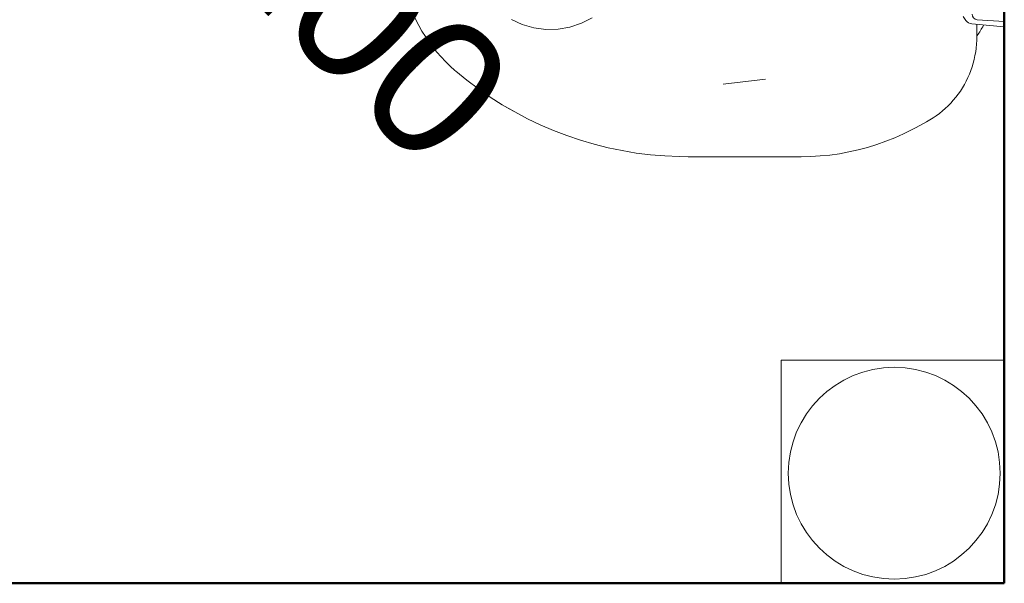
# Model space of a CAD drawing. Header units: millimetres. Extents: x 567 to 934, y -1 to 364.
# Tile 136 of 256: x 623.088 to 624.519, y 105.634 to 106.453. Entities that reach past the tile are written whole.
import ezdxf

# ---------------------------------------------------------------- set-up
doc = ezdxf.new("R2010")
doc.units = ezdxf.units.MM
doc.header["$MEASUREMENT"] = 0
doc.linetypes.add('NULL', pattern=[0])
for name, color, linetype, lineweight in [('A-WALL', 7, 'Continuous', 25), ('ARQ-ALV-REB', 7, 'Continuous', 18), ('Caixas e Ralos - TIGRE', 7, 'Continuous', 13), ('Peças hidrossanitárias', 7, 'Continuous', 13), ('Simbolos', 14, 'Continuous', 20), ('TQ-Textos conduto', 7, 'Continuous', 9)]:
    doc.layers.add(name, color=color, linetype=linetype, lineweight=lineweight)
doc.styles.add('Arial', font='arial.ttf')

msp = doc.modelspace()

# ---------------------------------------------------------------- linework, layer by layer
at = {"layer": 'A-WALL', "color": 8, "lineweight": 50}
for p, q in [((624.5191, 107.5342), (624.5191, 105.6342)), ((624.5191, 105.6342), (621.4591, 105.6342))]:
    msp.add_line(p, q, dxfattribs=at)
at = {"layer": 'ARQ-ALV-REB', "color": 8}
for p, q in [((624.1946, 105.6342), (624.1946, 105.9587)), ((624.1946, 105.9587), (624.5191, 105.9587))]:
    msp.add_line(p, q, dxfattribs=at)
at = {"layer": 'Caixas e Ralos - TIGRE', "color": 8}
for p, q in [((624.5191, 105.9587), (624.1946, 105.9587)), ((624.1946, 105.9587), (624.1946, 105.6342))]:
    msp.add_line(p, q, dxfattribs=at)
for start, end in [(90, 270), (270, 90)]:
    msp.add_arc((624.3591, 105.7942), 0.154, start, end, dxfattribs=at)
at = {"layer": 'Peças hidrossanitárias', "color": 8}
for p, q in [((624.5191, 106.4432), (624.4719, 106.4473)), ((624.4791, 106.4279), (624.4791, 106.4466)), ((624.5191, 106.4508), (624.4795, 106.4534)), ((624.1106, 106.3599), (624.172, 106.3667)), ((624.3908, 106.2967), (624.406, 106.3049)), ((624.0595, 106.2542), (624.2236, 106.2542)), ((624.1946, 105.6342), (624.1946, 105.9587)), ((624.1946, 105.9587), (624.5191, 105.9587))]:
    msp.add_line(p, q, dxfattribs=at)
at = {"layer": 'Peças hidrossanitárias', "color": 8, "flags": 128}
for points in [[(623.6596, 106.4615), (623.6636, 106.4531), (623.6679, 106.4448), (623.6725, 106.4367), (623.6774, 106.4288), (623.6827, 106.421), (623.6882, 106.4135), (623.6941, 106.4063), (623.7002, 106.3992), (623.7066, 106.3925), (623.7133, 106.386), (623.7202, 106.3797), (623.7217, 106.3785)], [(623.6596, 106.4615), (623.6636, 106.4531), (623.6679, 106.4448), (623.6725, 106.4367), (623.6774, 106.4288), (623.6827, 106.421), (623.6882, 106.4135), (623.6941, 106.4063), (623.7002, 106.3992), (623.7066, 106.3925), (623.7133, 106.386), (623.7202, 106.3797), (623.7217, 106.3785)], [(624.406, 106.3049), (624.4109, 106.3077), (624.4156, 106.3107), (624.4202, 106.3138), (624.4247, 106.3172), (624.4291, 106.3207), (624.4333, 106.3244), (624.4374, 106.3282), (624.4413, 106.3322), (624.445, 106.3364), (624.4486, 106.3407), (624.452, 106.3451), (624.4552, 106.3497), (624.4583, 106.3544), (624.4611, 106.3593), (624.4638, 106.3642), (624.4662, 106.3692), (624.4685, 106.3744), (624.4705, 106.3796), (624.4723, 106.3849), (624.4739, 106.3902), (624.4753, 106.3956), (624.4765, 106.4011), (624.4775, 106.4066), (624.4782, 106.4122), (624.4787, 106.4178), (624.479, 106.4234), (624.4791, 106.4279)], [(624.406, 106.3049), (624.4109, 106.3077), (624.4156, 106.3107), (624.4202, 106.3138), (624.4247, 106.3172), (624.4291, 106.3207), (624.4333, 106.3244), (624.4374, 106.3282), (624.4413, 106.3322), (624.445, 106.3364), (624.4486, 106.3407), (624.452, 106.3451), (624.4552, 106.3497), (624.4583, 106.3544), (624.4611, 106.3593), (624.4638, 106.3642), (624.4662, 106.3692), (624.4685, 106.3744), (624.4705, 106.3796), (624.4723, 106.3849), (624.4739, 106.3902), (624.4753, 106.3956), (624.4765, 106.4011), (624.4775, 106.4066), (624.4782, 106.4122), (624.4787, 106.4178), (624.479, 106.4234), (624.4791, 106.4279)], [(623.7217, 106.3785), (623.7378, 106.3653), (623.7545, 106.3527), (623.7716, 106.3409), (623.7892, 106.3297), (623.7958, 106.3259)], [(623.7217, 106.3785), (623.7378, 106.3653), (623.7545, 106.3527), (623.7716, 106.3409), (623.7892, 106.3297), (623.8073, 106.3193), (623.8257, 106.3095), (623.8445, 106.3006), (623.8637, 106.2923), (623.8832, 106.2849), (623.9029, 106.2782), (623.9229, 106.2724), (623.9431, 106.2673), (623.9636, 106.2631), (623.9841, 106.2596), (624.0048, 106.257), (624.0256, 106.2553), (624.0464, 106.2543), (624.0595, 106.2542)], [(623.7982, 106.3245), (623.8073, 106.3193), (623.8257, 106.3095), (623.8445, 106.3006), (623.8637, 106.2923), (623.8832, 106.2849), (623.9029, 106.2782), (623.9229, 106.2724), (623.9431, 106.2673), (623.9636, 106.2631), (623.9841, 106.2596), (624.0048, 106.257), (624.0256, 106.2553), (624.0464, 106.2543), (624.0595, 106.2542)], [(624.2236, 106.2542), (624.2376, 106.2544), (624.2516, 106.2553), (624.2655, 106.2567), (624.2793, 106.2586), (624.2931, 106.2611), (624.3068, 106.2642), (624.3203, 106.2678), (624.3337, 106.2719), (624.3469, 106.2766), (624.3599, 106.2818), (624.3727, 106.2875), (624.3852, 106.2937), (624.3908, 106.2967)], [(624.2236, 106.2542), (624.2376, 106.2544), (624.2516, 106.2553), (624.2655, 106.2567), (624.2793, 106.2586), (624.2931, 106.2611), (624.3068, 106.2642), (624.3203, 106.2678), (624.3337, 106.2719), (624.3469, 106.2766), (624.3599, 106.2818), (624.3727, 106.2875), (624.3852, 106.2937), (624.3908, 106.2967)]]:
    msp.add_lwpolyline(points, dxfattribs=at)
at = {"layer": 'Peças hidrossanitárias', "color": 8}
for centre, radius, start, end in [((624.4854, 106.4715), 0.0293, 206.9248, 221.0752), ((624.4804, 106.4615), 0.00818, 181.8602, 263.7517), ((624.4749, 106.4623), 0.0154, 221.0752, 258.7855), ((624.3297, 106.5332), 0.1819, 325.5704, 330.9882)]:
    msp.add_arc(centre, radius, start, end, dxfattribs=at)
at = {"layer": 'Simbolos'}
msp.add_lwpolyline([(623.8025, 106.4537), (623.8184, 106.4463), (623.8353, 106.4413), (623.8527, 106.439), (623.8703, 106.4394), (623.8877, 106.4425), (623.9044, 106.4481), (623.92, 106.4562)], dxfattribs=at)

# ---------------------------------------------------------------- texts
at = {"layer": 'TQ-Textos conduto', "linetype": 'NULL', "insert": (623.4495, 106.4504), "char_height": 0.2, "width": 1.273476, "attachment_point": 8, "rotation": 314.9999, "line_spacing_factor": 0.6, "style": 'Arial'}
msp.add_mtext('ø100', dxfattribs=at)

doc.saveas('drawing.dxf')
